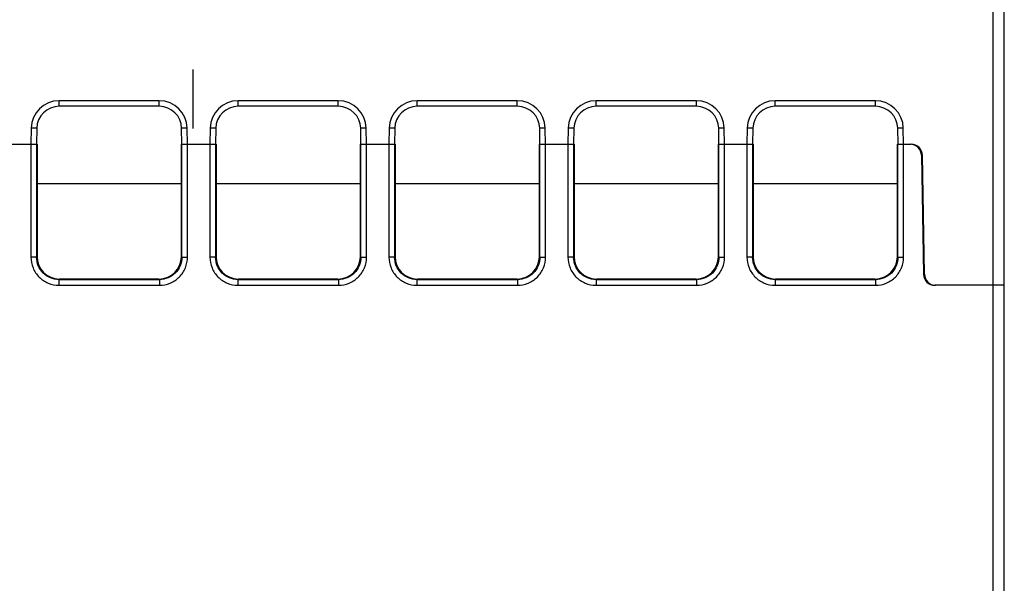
# Model space of a CAD drawing. Header units: millimetres. Extents: x 1117 to 38156, y -1945 to 7303.
# Tile 97 of 256: x 3428 to 3516, y 1229 to 1280. Entities that reach past the tile are written whole.
import ezdxf

# ---------------------------------------------------------------- set-up
doc = ezdxf.new("R2010")
doc.units = ezdxf.units.MM
doc.styles.get("Standard").update_dxf_attribs({"font": 'arial.ttf'})
doc.dimstyles.new('DIMSTYLE_1', dxfattribs={"dimtxt": 4.2, "dimasz": 3.6, "dimexe": 2.5, "dimexo": 0, "dimgap": 1.05, "dimtad": 1, "dimdsep": 46, "dimtxsty": 'Standard', "dimblk": '_FILLED', "dimblk1": '_FILLED', "dimblk2": '_FILLED', "dimcen": 0.09, "dimazin": 2, "dimtp": 0.01, "dimtm": 0.01, "dimtfac": 1, "dimtofl": 0, "dimtmove": 0, "dimatfit": 3, "dimldrblk": '_FILLED', "dimfxl": 0, "dimtolj": 1, "dimarcsym": 0})

# ---------------------------------------------------------------- blocks, each defined once
blk = doc.blocks.new('_FILLED')
at = {"color": 0, "linetype": 'ByBlock'}
blk.add_solid([(0, 0), (-1, 0.167), (-1, -0.167)], dxfattribs=at)
blk = doc.blocks.new('*D31')
at = {"color": 0, "linetype": 'Continuous', "lineweight": -2}
for p, q in [((3474.954, 1332.764), (3306.719, 1332.764)), ((3309.219, 1329.164), (3309.219, 1126.627)), ((3367.644, 1123.027), (3306.719, 1123.027))]:
    blk.add_line(p, q, dxfattribs=at)
at = {"layer": 'Defpoints', "color": 0, "linetype": 'Continuous'}
for p in [(3474.954, 1332.764), (3309.219, 1123.027), (3367.644, 1123.027)]:
    blk.add_point(p, dxfattribs=at)
at = {"color": 0, "linetype": 'Continuous', "lineweight": -2, "xscale": 3.6, "yscale": 3.6, "zscale": 3.6}
for p, rotation in [((3309.219, 1332.764), 90), ((3309.219, 1123.027), 270)]:
    blk.add_blockref('_FILLED', p, dxfattribs=dict(at, rotation=rotation))
at = {"color": 0, "linetype": 'Continuous', "insert": (3294.836, 1203.743), "char_height": 10, "width": 18.50625, "attachment_point": 2, "rotation": 90, "line_spacing_factor": 0.9}
blk.add_mtext('\\A1;209.74', dxfattribs=at)

msp = doc.modelspace()

# ---------------------------------------------------------------- linework, layer by layer
at = {"linetype": 'Continuous'}
for p, q in [((3516.244, 1124.427), (3516.244, 1286.527)), ((3515.244, 1216.027), (3515.244, 1283.127)), ((3443.709, 1275.327), (3443.709, 1270.027)), ((3431.768, 1272.027), (3431.768, 1272.527)), ((3440.719, 1272.527), (3431.768, 1272.527)), ((3440.719, 1272.027), (3440.719, 1272.527)), ((3447.768, 1272.027), (3447.768, 1272.527)), ((3456.719, 1272.527), (3447.768, 1272.527)), ((3456.719, 1272.027), (3456.719, 1272.527)), ((3463.768, 1272.027), (3463.768, 1272.527)), ((3472.719, 1272.527), (3463.768, 1272.527)), ((3472.719, 1272.027), (3472.719, 1272.527)), ((3479.768, 1272.027), (3479.768, 1272.527)), ((3488.719, 1272.527), (3479.768, 1272.527)), ((3488.719, 1272.027), (3488.719, 1272.527)), ((3504.719, 1272.527), (3495.768, 1272.527)), ((3495.768, 1272.027), (3495.768, 1272.527)), ((3504.719, 1272.027), (3504.719, 1272.527)), ((3440.719, 1272.027), (3431.768, 1272.027)), ((3456.719, 1272.027), (3447.768, 1272.027)), ((3472.719, 1272.027), (3463.768, 1272.027)), ((3488.719, 1272.027), (3479.768, 1272.027)), ((3504.719, 1272.027), (3495.768, 1272.027)), ((3429.269, 1270.071), (3429.243, 1268.627)), ((3429.769, 1270.062), (3429.269, 1270.071)), ((3429.769, 1270.062), (3429.744, 1268.627)), ((3443.218, 1270.071), (3442.719, 1270.062)), ((3442.744, 1268.627), (3442.719, 1270.062)), ((3443.244, 1268.627), (3443.218, 1270.071)), ((3445.269, 1270.071), (3445.243, 1268.627)), ((3445.769, 1270.062), (3445.269, 1270.071)), ((3445.769, 1270.062), (3445.744, 1268.627)), ((3459.218, 1270.071), (3458.719, 1270.062)), ((3458.744, 1268.627), (3458.719, 1270.062)), ((3459.244, 1268.627), (3459.218, 1270.071)), ((3461.269, 1270.071), (3461.243, 1268.627)), ((3461.769, 1270.062), (3461.269, 1270.071)), ((3461.769, 1270.062), (3461.744, 1268.627)), ((3475.218, 1270.071), (3474.719, 1270.062)), ((3474.744, 1268.627), (3474.719, 1270.062)), ((3475.244, 1268.627), (3475.218, 1270.071)), ((3477.269, 1270.071), (3477.243, 1268.627)), ((3477.769, 1270.062), (3477.269, 1270.071)), ((3477.769, 1270.062), (3477.744, 1268.627)), ((3491.218, 1270.071), (3490.719, 1270.062)), ((3490.744, 1268.627), (3490.719, 1270.062)), ((3491.244, 1268.627), (3491.218, 1270.071)), ((3493.269, 1270.071), (3493.243, 1268.627)), ((3493.769, 1270.062), (3493.269, 1270.071)), ((3493.769, 1270.062), (3493.744, 1268.627)), ((3507.218, 1270.071), (3506.719, 1270.062)), ((3506.744, 1268.627), (3506.719, 1270.062)), ((3507.244, 1268.627), (3507.218, 1270.071)), ((3426.695, 1268.627), (3429.792, 1268.627)), ((3429.244, 1268.627), (3429.244, 1258.535)), ((3429.752, 1268.627), (3429.752, 1258.536)), ((3429.792, 1268.627), (3429.795, 1258.578)), ((3442.692, 1258.578), (3442.695, 1268.627)), ((3442.695, 1268.627), (3445.792, 1268.627)), ((3442.735, 1258.536), (3442.735, 1268.627)), ((3443.244, 1258.536), (3443.244, 1268.627)), ((3445.244, 1268.627), (3445.244, 1258.535)), ((3445.752, 1268.627), (3445.752, 1258.536)), ((3445.792, 1268.627), (3445.795, 1258.578)), ((3458.692, 1258.578), (3458.695, 1268.627)), ((3458.695, 1268.627), (3461.792, 1268.627)), ((3458.735, 1258.536), (3458.735, 1268.627)), ((3459.244, 1258.536), (3459.244, 1268.627)), ((3461.244, 1268.627), (3461.244, 1258.535)), ((3461.752, 1268.627), (3461.752, 1258.536)), ((3461.792, 1268.627), (3461.795, 1258.578)), ((3474.692, 1258.578), (3474.695, 1268.627)), ((3474.695, 1268.627), (3477.792, 1268.627)), ((3474.735, 1258.536), (3474.735, 1268.627)), ((3475.244, 1258.536), (3475.244, 1268.627)), ((3477.244, 1268.627), (3477.244, 1258.535)), ((3477.752, 1268.627), (3477.752, 1258.536)), ((3477.792, 1268.627), (3477.795, 1258.578)), ((3490.692, 1258.578), (3490.695, 1268.627)), ((3490.695, 1268.627), (3493.792, 1268.627)), ((3490.735, 1258.536), (3490.735, 1268.627)), ((3491.244, 1258.536), (3491.244, 1268.627)), ((3493.244, 1268.627), (3493.244, 1258.535)), ((3493.752, 1268.627), (3493.752, 1258.536)), ((3493.792, 1268.627), (3493.795, 1258.578)), ((3506.692, 1258.578), (3506.695, 1268.627)), ((3506.695, 1268.627), (3507.92, 1268.627)), ((3506.735, 1258.536), (3506.735, 1268.627)), ((3507.244, 1258.536), (3507.244, 1268.627)), ((3508.841, 1267.645), (3509.026, 1257.01)), ((3509.106, 1257.01), (3508.92, 1267.645)), ((3429.793, 1265.127), (3442.694, 1265.127)), ((3445.793, 1265.127), (3458.694, 1265.127)), ((3461.793, 1265.127), (3474.694, 1265.127)), ((3477.793, 1265.127), (3490.694, 1265.127)), ((3493.793, 1265.127), (3506.694, 1265.127)), ((3429.752, 1258.536), (3429.244, 1258.536)), ((3429.795, 1258.578), (3429.752, 1258.536)), ((3442.692, 1258.578), (3442.735, 1258.536)), ((3442.735, 1258.536), (3443.244, 1258.536)), ((3445.752, 1258.536), (3445.244, 1258.536)), ((3445.795, 1258.578), (3445.752, 1258.536)), ((3458.692, 1258.578), (3458.735, 1258.536)), ((3458.735, 1258.536), (3459.244, 1258.536)), ((3461.752, 1258.536), (3461.244, 1258.536)), ((3461.795, 1258.578), (3461.752, 1258.536)), ((3474.692, 1258.578), (3474.735, 1258.536)), ((3474.735, 1258.536), (3475.244, 1258.536)), ((3477.752, 1258.536), (3477.244, 1258.536)), ((3477.795, 1258.578), (3477.752, 1258.536)), ((3490.692, 1258.578), (3490.735, 1258.536)), ((3490.735, 1258.536), (3491.244, 1258.536)), ((3493.752, 1258.536), (3493.244, 1258.536)), ((3493.795, 1258.578), (3493.752, 1258.536)), ((3506.692, 1258.578), (3506.735, 1258.536)), ((3506.735, 1258.536), (3507.244, 1258.536)), ((3431.795, 1256.579), (3431.752, 1256.536)), ((3431.752, 1256.536), (3431.752, 1256.027)), ((3431.752, 1256.536), (3440.735, 1256.536)), ((3431.752, 1256.027), (3440.735, 1256.027)), ((3440.692, 1256.579), (3431.795, 1256.579)), ((3440.692, 1256.579), (3440.735, 1256.536)), ((3440.735, 1256.536), (3440.735, 1256.027)), ((3447.795, 1256.579), (3447.752, 1256.536)), ((3447.752, 1256.536), (3447.752, 1256.027)), ((3447.752, 1256.536), (3456.735, 1256.536)), ((3447.752, 1256.027), (3456.735, 1256.027)), ((3456.692, 1256.579), (3447.795, 1256.579)), ((3456.692, 1256.579), (3456.735, 1256.536)), ((3456.735, 1256.536), (3456.735, 1256.027)), ((3463.795, 1256.579), (3463.752, 1256.536)), ((3463.752, 1256.536), (3463.752, 1256.027)), ((3463.752, 1256.536), (3472.735, 1256.536)), ((3463.752, 1256.027), (3472.735, 1256.027)), ((3472.692, 1256.579), (3463.795, 1256.579)), ((3472.692, 1256.579), (3472.735, 1256.536)), ((3472.735, 1256.536), (3472.735, 1256.027)), ((3479.795, 1256.579), (3479.752, 1256.536)), ((3479.752, 1256.536), (3479.752, 1256.027)), ((3479.752, 1256.536), (3488.735, 1256.536)), ((3479.752, 1256.027), (3488.735, 1256.027)), ((3488.692, 1256.579), (3479.795, 1256.579)), ((3488.692, 1256.579), (3488.735, 1256.536)), ((3488.735, 1256.536), (3488.735, 1256.027)), ((3495.795, 1256.579), (3495.752, 1256.536)), ((3495.752, 1256.536), (3504.735, 1256.536)), ((3495.752, 1256.536), (3495.752, 1256.027)), ((3495.752, 1256.027), (3504.735, 1256.027)), ((3504.692, 1256.579), (3495.795, 1256.579)), ((3504.692, 1256.579), (3504.735, 1256.536)), ((3504.735, 1256.536), (3504.735, 1256.027)), ((3516.244, 1256.027), (3510.026, 1256.027))]:
    msp.add_line(p, q, dxfattribs=at)
for centre, radius, start, end in [((3431.768, 1270.027), 2.5, 90, 179), ((3440.719, 1270.027), 2.5, 1, 90), ((3447.768, 1270.027), 2.5, 90, 179), ((3456.719, 1270.027), 2.5, 1, 90), ((3463.768, 1270.027), 2.5, 90, 179), ((3472.719, 1270.027), 2.5, 1, 90), ((3479.768, 1270.027), 2.5, 90, 179), ((3488.719, 1270.027), 2.5, 1, 90), ((3495.768, 1270.027), 2.5, 90, 179), ((3504.719, 1270.027), 2.5, 1, 90), ((3431.768, 1270.027), 2, 90, 179), ((3440.719, 1270.027), 2, 1, 90), ((3447.768, 1270.027), 2, 90, 179), ((3456.719, 1270.027), 2, 1, 90), ((3463.768, 1270.027), 2, 90, 179), ((3472.719, 1270.027), 2, 1, 90), ((3479.768, 1270.027), 2, 90, 179), ((3488.719, 1270.027), 2, 1, 90), ((3495.768, 1270.027), 2, 90, 179), ((3504.719, 1270.027), 2, 1, 90), ((3507.841, 1267.627), 1, 1, 90), ((3507.92, 1267.627), 1, 1, 90), ((3510.026, 1257.027), 1, 181, 270), ((3510.106, 1257.027), 1, 181, 270)]:
    msp.add_arc(centre, radius, start, end, dxfattribs=at)
for centre, start_param, end_param in [((3431.795, 1258.579), -3.141288, -1.570796), ((3440.692, 1258.579), -1.570796, -0.000305), ((3447.795, 1258.579), -3.141288, -1.570796), ((3456.692, 1258.579), -1.570796, -0.000305), ((3463.795, 1258.579), -3.141288, -1.570796), ((3472.692, 1258.579), -1.570796, -0.000305), ((3479.795, 1258.579), -3.141288, -1.570796), ((3488.692, 1258.579), -1.570796, -0.000305), ((3495.795, 1258.579), -3.141288, -1.570796), ((3504.692, 1258.579), -1.570796, -0.000305)]:
    msp.add_ellipse(centre, major_axis=(2, 0), ratio=0.999695, start_param=start_param, end_param=end_param, dxfattribs=at)
for points, knots in [([(3429.244, 1258.535), (3429.244, 1258.209), (3429.374, 1257.549), (3429.933, 1256.716), (3430.766, 1256.158), (3431.426, 1256.027), (3431.752, 1256.027)], [0, 0, 0, 0, 0.250036, 0.5, 0.749964, 1, 1, 1, 1]), ([(3431.752, 1256.536), (3431.492, 1256.536), (3430.966, 1256.64), (3430.301, 1257.085), (3429.856, 1257.75), (3429.752, 1258.275), (3429.752, 1258.536)], [0, 0, 0, 0, 0.250031, 0.5, 0.749969, 1, 1, 1, 1]), ([(3440.735, 1256.027), (3441.061, 1256.027), (3441.721, 1256.158), (3442.555, 1256.716), (3443.113, 1257.55), (3443.244, 1258.209), (3443.244, 1258.536)], [0, 0, 0, 0, 0.250036, 0.5, 0.749964, 1, 1, 1, 1]), ([(3442.735, 1258.536), (3442.735, 1258.275), (3442.631, 1257.75), (3442.186, 1257.085), (3441.521, 1256.64), (3440.995, 1256.536), (3440.735, 1256.536)], [0, 0, 0, 0, 0.250031, 0.5, 0.749969, 1, 1, 1, 1]), ([(3445.244, 1258.535), (3445.244, 1258.209), (3445.374, 1257.549), (3445.933, 1256.716), (3446.766, 1256.158), (3447.426, 1256.027), (3447.752, 1256.027)], [0, 0, 0, 0, 0.250036, 0.5, 0.749964, 1, 1, 1, 1]), ([(3447.752, 1256.536), (3447.492, 1256.536), (3446.966, 1256.64), (3446.301, 1257.085), (3445.856, 1257.75), (3445.752, 1258.275), (3445.752, 1258.536)], [0, 0, 0, 0, 0.250031, 0.5, 0.749969, 1, 1, 1, 1]), ([(3456.735, 1256.027), (3457.061, 1256.027), (3457.721, 1256.158), (3458.555, 1256.716), (3459.113, 1257.55), (3459.244, 1258.209), (3459.244, 1258.536)], [0, 0, 0, 0, 0.250036, 0.5, 0.749964, 1, 1, 1, 1]), ([(3458.735, 1258.536), (3458.735, 1258.275), (3458.631, 1257.75), (3458.186, 1257.085), (3457.521, 1256.64), (3456.995, 1256.536), (3456.735, 1256.536)], [0, 0, 0, 0, 0.250031, 0.5, 0.749969, 1, 1, 1, 1]), ([(3461.244, 1258.535), (3461.244, 1258.209), (3461.374, 1257.549), (3461.933, 1256.716), (3462.766, 1256.158), (3463.426, 1256.027), (3463.752, 1256.027)], [0, 0, 0, 0, 0.250036, 0.5, 0.749964, 1, 1, 1, 1]), ([(3463.752, 1256.536), (3463.492, 1256.536), (3462.966, 1256.64), (3462.301, 1257.085), (3461.856, 1257.75), (3461.752, 1258.275), (3461.752, 1258.536)], [0, 0, 0, 0, 0.250031, 0.5, 0.749969, 1, 1, 1, 1]), ([(3472.735, 1256.027), (3473.061, 1256.027), (3473.721, 1256.158), (3474.555, 1256.716), (3475.113, 1257.55), (3475.244, 1258.209), (3475.244, 1258.536)], [0, 0, 0, 0, 0.250036, 0.5, 0.749964, 1, 1, 1, 1]), ([(3474.735, 1258.536), (3474.735, 1258.275), (3474.631, 1257.75), (3474.186, 1257.085), (3473.521, 1256.64), (3472.995, 1256.536), (3472.735, 1256.536)], [0, 0, 0, 0, 0.250031, 0.5, 0.749969, 1, 1, 1, 1]), ([(3477.244, 1258.535), (3477.244, 1258.209), (3477.374, 1257.549), (3477.933, 1256.716), (3478.766, 1256.158), (3479.426, 1256.027), (3479.752, 1256.027)], [0, 0, 0, 0, 0.250036, 0.5, 0.749964, 1, 1, 1, 1]), ([(3479.752, 1256.536), (3479.492, 1256.536), (3478.966, 1256.64), (3478.301, 1257.085), (3477.856, 1257.75), (3477.752, 1258.275), (3477.752, 1258.536)], [0, 0, 0, 0, 0.250031, 0.5, 0.749969, 1, 1, 1, 1]), ([(3490.735, 1258.536), (3490.735, 1258.275), (3490.631, 1257.75), (3490.186, 1257.085), (3489.521, 1256.64), (3488.995, 1256.536), (3488.735, 1256.536)], [0, 0, 0, 0, 0.250031, 0.5, 0.749969, 1, 1, 1, 1]), ([(3488.735, 1256.027), (3489.061, 1256.027), (3489.721, 1256.158), (3490.555, 1256.716), (3491.113, 1257.55), (3491.244, 1258.209), (3491.244, 1258.536)], [0, 0, 0, 0, 0.250036, 0.5, 0.749964, 1, 1, 1, 1]), ([(3493.244, 1258.535), (3493.244, 1258.209), (3493.374, 1257.549), (3493.933, 1256.716), (3494.766, 1256.158), (3495.426, 1256.027), (3495.752, 1256.027)], [0, 0, 0, 0, 0.250036, 0.5, 0.749964, 1, 1, 1, 1]), ([(3495.752, 1256.536), (3495.492, 1256.536), (3494.966, 1256.64), (3494.301, 1257.085), (3493.856, 1257.75), (3493.752, 1258.275), (3493.752, 1258.536)], [0, 0, 0, 0, 0.250031, 0.5, 0.749969, 1, 1, 1, 1]), ([(3506.735, 1258.536), (3506.735, 1258.275), (3506.631, 1257.75), (3506.186, 1257.085), (3505.521, 1256.64), (3504.995, 1256.536), (3504.735, 1256.536)], [0, 0, 0, 0, 0.250031, 0.5, 0.749969, 1, 1, 1, 1]), ([(3504.735, 1256.027), (3505.061, 1256.027), (3505.721, 1256.158), (3506.555, 1256.716), (3507.113, 1257.55), (3507.244, 1258.209), (3507.244, 1258.536)], [0, 0, 0, 0, 0.250036, 0.5, 0.749964, 1, 1, 1, 1])]:
    msp.add_open_spline(points, degree=3, knots=knots, dxfattribs=at)

# ---------------------------------------------------------------- dimensions: what is measured, and where the dimension line sits
dim = msp.add_linear_dim(base=(3309.219, 1123.027), p1=(3474.954, 1332.764), p2=(3367.644, 1123.027), angle=270, dimstyle='DIMSTYLE_1', override={"dimtxt": 10}, dxfattribs=at)
dim.commit()
dim.dimension.update_dxf_attribs({"geometry": '*D31', "text_midpoint": (3309.219, 1203.743), "dimtype": 160})

doc.saveas('drawing.dxf')
